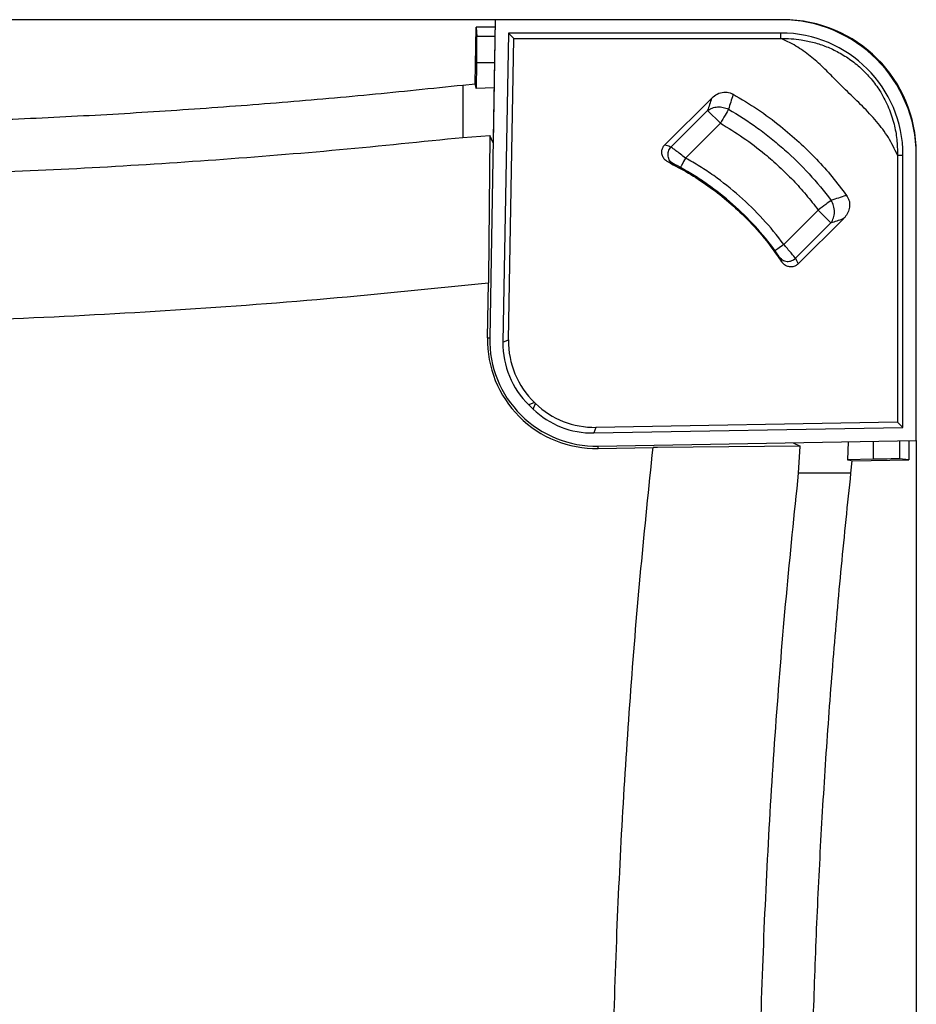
# Paper-space layout '1012-790 Hybird Padfoot' of a CAD drawing. Header units: millimetres. Extents: x 51 to 2966, y 67 to 3970.
# Tile 76 of 110: x 915 to 1251, y 3539 to 3909. Entities that reach past the tile are written whole.
import ezdxf

# ---------------------------------------------------------------- set-up
doc = ezdxf.new("R2010")
doc.units = ezdxf.units.MM

psp = doc.layouts.new('1012-790 Hybird Padfoot')

# ---------------------------------------------------------------- linework, layer by layer
at = {"color": 7, "linetype": 'Continuous', "lineweight": 25}
for p, q in [((1093.3, 3909.03), (209.3, 3909.03)), ((1093.3, 3909.03), (1091.22, 3789.64)), ((1093.3, 3909.03), (1092.5, 3862.86)), ((1200.5, 3909.03), (1093.3, 3909.03)), ((1085.76, 3884.92), (1086.14, 3906.22)), ((1086.14, 3906.22), (1086.42, 3902.78)), ((1093.25, 3906.22), (1086.14, 3906.22)), ((1098.21, 3904.03), (1096.19, 3787.95)), ((1200.5, 3904.03), (1098.21, 3904.03)), ((1100.26, 3901.95), (1098.21, 3904.03)), ((1200.5, 3901.95), (1200.5, 3904.03)), ((1098.28, 3788.82), (1100.26, 3901.95)), ((1100.26, 3901.95), (1200.5, 3901.95)), ((1086.32, 3892.82), (1086.16, 3883.26)), ((1081.14, 3884.5), (1085.76, 3884.92)), ((1081.14, 3884.5), (1081.14, 3864.86)), ((1092.86, 3883.47), (1086.16, 3883.26)), ((1182.51, 3880.78), (1182.59, 3881.06)), ((1156.93, 3862.02), (1174.52, 3879.61)), ((1174.48, 3879.47), (1174.52, 3879.61)), ((1173.01, 3874.95), (1159.25, 3861.19)), ((1173.01, 3874.95), (1177.79, 3870.17)), ((1164.71, 3857.09), (1177.79, 3870.17)), ((1081.14, 3864.86), (1091.22, 3865.5)), ((1091.22, 3865.5), (1090.72, 3811.9)), ((1092.5, 3862.86), (1091.22, 3865.5)), ((1157, 3862), (1156.93, 3862.02)), ((1158.15, 3855.61), (1158.14, 3855.62)), ((1244.22, 3858.23), (1246.3, 3858.23)), ((1244.22, 3858.23), (1244.22, 3757.98)), ((1246.3, 3755.94), (1246.3, 3858.23)), ((1251.3, 3751.03), (1251.3, 3858.23)), ((1224.85, 3842.98), (1225.14, 3843.07)), ((1214.5, 3837.57), (1201.57, 3824.64)), ((1214.5, 3837.57), (1219.28, 3832.79)), ((1205.95, 3819.46), (1219.28, 3832.79)), ((1224.05, 3834.41), (1207.01, 3817.36)), ((1224.05, 3834.41), (1223.9, 3834.36)), ((1200.83, 3818.11), (1200.83, 3818.11)), ((1206.97, 3817.43), (1207.01, 3817.36)), ((1090.72, 3811.9), (1090.71, 3810.25)), ((1090.35, 3789.65), (1090.71, 3810.25)), ((1096.19, 3787.95), (1098.28, 3788.82)), ((1108.03, 3765.29), (1105.93, 3764.42)), ((1105.93, 3764.42), (1107.53, 3762.88)), ((1107.53, 3762.88), (1108.36, 3764.97)), ((1108.36, 3764.97), (1108.03, 3765.29)), ((1131.1, 3756.01), (1130.28, 3753.92)), ((1130.28, 3753.92), (1246.3, 3755.94)), ((1244.22, 3757.98), (1131.1, 3756.01)), ((1244.22, 3757.98), (1246.3, 3755.94)), ((1131.91, 3748.94), (1251.3, 3751.03)), ((1131.93, 3748.07), (1131.91, 3748.94)), ((1131.93, 3748.07), (1152.53, 3748.43)), ((1154.18, 3748.45), (1152.53, 3748.43)), ((1207.77, 3748.95), (1154.18, 3748.45)), ((1205.14, 3750.22), (1207.77, 3748.95)), ((1207.14, 3738.87), (1207.77, 3748.95)), ((1225.75, 3750.58), (1225.54, 3743.88)), ((1248.49, 3750.98), (1248.49, 3743.86)), ((1251.3, 3751.03), (1251.3, 2867.03)), ((1235.09, 3744.05), (1225.54, 3743.88)), ((1248.49, 3743.86), (1245.06, 3744.14)), ((1226.78, 3738.87), (1227.2, 3743.49)), ((1227.2, 3743.49), (1248.49, 3743.86)), ((1226.78, 3738.87), (1207.14, 3738.87))]:
    psp.add_line(p, q, dxfattribs=at)
at = {"color": 8, "linetype": 'Continuous', "lineweight": 25}
for p, q in [((1093.19, 3902.78), (1086.42, 3902.78)), ((1093.02, 3892.82), (1086.32, 3892.82)), ((1090.35, 3789.65), (1091.22, 3789.64)), ((1235.09, 3750.74), (1235.09, 3744.05)), ((1245.06, 3750.92), (1245.06, 3744.14))]:
    psp.add_line(p, q, dxfattribs=at)
at = {"color": 7, "linetype": 'Continuous', "lineweight": 25, "flags": 128}
for points in [[(1086.16, 3883.26), (1085.96, 3884.09), (1085.76, 3884.92)], [(1180.83, 3875.42), (1180.57, 3874.98), (1180.27, 3874.46), (1179.92, 3873.86), (1179.54, 3873.2), (1179.13, 3872.49), (1178.7, 3871.74), (1178.25, 3870.96), (1177.79, 3870.17)], [(1164.71, 3857.09), (1164.34, 3856.42), (1163.98, 3855.78), (1163.66, 3855.18), (1163.37, 3854.66), (1163.13, 3854.22), (1162.94, 3853.89), (1162.82, 3853.68), (1162.78, 3853.59)], [(1219.35, 3841.2), (1218.94, 3840.89), (1218.46, 3840.53), (1217.91, 3840.12), (1217.3, 3839.66), (1216.64, 3839.17), (1215.95, 3838.65), (1215.23, 3838.11), (1214.5, 3837.57)], [(1201.57, 3824.64), (1200.96, 3824.19), (1200.36, 3823.76), (1199.81, 3823.36), (1199.33, 3823), (1198.93, 3822.71), (1198.62, 3822.48), (1198.43, 3822.34), (1198.34, 3822.28)], [(1225.54, 3743.88), (1226.37, 3743.69), (1227.2, 3743.49)]]:
    psp.add_lwpolyline(points, dxfattribs=at)
at = {"color": 7, "linetype": 'Continuous', "lineweight": 25}
for centre, radius, start, end in [((1200.5, 3858.23), 50.8, 0, 90), ((1201.3, 3859.03), 50, 0, 90), ((1200.5, 3858.23), 45.8, 0, 90), ((1131.21, 3788.94), 40.87, 179, 271), ((1131.21, 3788.94), 40, 179, 271)]:
    psp.add_arc(centre, radius, start, end, dxfattribs=at)
for centre, major_axis, ratio, start_param, end_param in [((1086.24, 3892.82), (0.17, 10), 0.008726, 4.712541, 6.196071), ((1130.34, 3788.31), (-29.63, -12.27), 0.997783, 5.87392, 6.692451), ((1128.24, 3787.45), (-29.63, -12.27), 0.997783, 5.87392, 6.692451), ((1129.77, 3785.97), (-11.76, -29.84), 0.997816, 5.891183, 6.675188), ((1130.59, 3788.07), (-11.76, -29.84), 0.997816, 5.891183, 6.675188), ((1235.09, 3743.96), (10, 0.17), 0.008726, 0.087114, 1.570644)]:
    psp.add_ellipse(centre, major_axis=major_axis, ratio=ratio, start_param=start_param, end_param=end_param, dxfattribs=at)
for points, knots in [([(1200.5, 3901.95), (1201.78, 3901.95), (1204.33, 3901.95), (1208.48, 3901.48), (1212.94, 3900.55), (1217.63, 3898.99), (1222.29, 3896.82), (1226.81, 3893.97), (1231.09, 3890.44), (1234.87, 3886.33), (1238.28, 3881.5), (1241.09, 3875.97), (1243.04, 3870.01), (1244.14, 3864.07), (1244.2, 3860.19), (1244.22, 3858.23)], [0, 0, 0, 0, 0.057313, 0.114624, 0.186638, 0.258865, 0.330778, 0.407549, 0.484242, 0.56121, 0.638251, 0.731956, 0.825766, 0.91216, 1, 1, 1, 1]), ([(1244.22, 3858.23), (1243.16, 3860.46), (1241.03, 3864.94), (1236.42, 3870.99), (1231.12, 3876.59), (1225.42, 3882), (1220.17, 3887.25), (1215.29, 3892.26), (1210.28, 3896.48), (1205.33, 3899.78), (1201.92, 3901.31), (1200.5, 3901.95)], [0, 0, 0, 0, 0.118201, 0.236558, 0.361728, 0.487096, 0.612434, 0.716953, 0.82154, 0.925562, 1, 1, 1, 1]), ([(799.34, 3869.29), (811.14, 3869.34), (834.76, 3869.43), (870.17, 3870.18), (905.58, 3871.37), (940.87, 3873.04), (976.05, 3875.18), (1011.11, 3877.8), (1046.15, 3880.85), (1069.48, 3883.29), (1081.14, 3884.5)], [0, 0, 0, 0, 0.125444, 0.25091, 0.376354, 0.50182, 0.62632, 0.75082, 0.87541, 1, 1, 1, 1]), ([(1174.52, 3879.61), (1175.19, 3880.17), (1176.53, 3881.3), (1179.02, 3881.97), (1181.13, 3881.77), (1182.21, 3881.24), (1182.59, 3881.06)], [0, 0, 0, 0, 0.295282, 0.591929, 0.854158, 1, 1, 1, 1]), ([(1182.59, 3881.06), (1185.66, 3879.23), (1191.82, 3875.56), (1200.02, 3869.46), (1207.4, 3863.15), (1213.85, 3856.79), (1219.82, 3850.12), (1223.36, 3845.43), (1225.14, 3843.07)], [0, 0, 0, 0, 0.1863205, 0.3738424, 0.5330381, 0.6929828, 0.8461577, 1, 1, 1, 1]), ([(1174.48, 3879.47), (1174.23, 3878.71), (1173.74, 3877.2), (1173.25, 3875.7), (1173.01, 3874.95)], [0, 0, 0, 0, 0.504319, 1, 1, 1, 1]), ([(1173.01, 3874.95), (1173.52, 3875.34), (1174.1, 3875.65), (1175.36, 3876.11), (1176.03, 3876.24), (1177.42, 3876.33), (1178.13, 3876.27), (1179.52, 3875.98), (1180.19, 3875.74), (1180.83, 3875.42)], [0, 0, 0, 0, 0.25, 0.25, 0.5, 0.5, 0.75, 0.75, 1, 1, 1, 1]), ([(1180.83, 3875.42), (1184.58, 3873.25), (1188.21, 3870.89), (1193.48, 3867.1), (1195.2, 3865.79), (1197.73, 3863.75), (1198.57, 3863.06), (1200.23, 3861.66), (1201.05, 3860.96), (1205.09, 3857.36), (1208.16, 3854.34), (1213.99, 3848), (1216.75, 3844.67), (1219.35, 3841.2)], [0, 0, 0, 0, 0.25, 0.25, 0.375, 0.375, 0.4375, 0.4375, 0.5, 0.5, 0.75, 0.75, 1, 1, 1, 1]), ([(1177.79, 3870.17), (1180.67, 3868.41), (1186.46, 3864.88), (1193.76, 3859.29), (1199.94, 3853.88), (1205.11, 3848.77), (1210, 3843.36), (1213, 3839.5), (1214.5, 3837.57)], [0, 0, 0, 0, 0.204836, 0.411095, 0.557273, 0.703451, 0.851725, 1, 1, 1, 1]), ([(799.34, 3849.64), (815.38, 3849.73), (847.48, 3849.9), (895.06, 3851.26), (942.05, 3853.39), (988.46, 3856.36), (1034.84, 3860.09), (1065.71, 3863.27), (1081.14, 3864.86)], [0, 0, 0, 0, 0.170501, 0.34106, 0.505665, 0.670322, 0.835135, 1, 1, 1, 1]), ([(1158.14, 3855.62), (1157.74, 3855.87), (1156.91, 3856.38), (1156.09, 3857.6), (1155.73, 3858.97), (1155.87, 3860.34), (1156.34, 3861.37), (1156.78, 3861.86), (1156.93, 3862.02)], [0, 0, 0, 0, 0.1869205, 0.3795217, 0.5635805, 0.7401575, 0.9114722, 1, 1, 1, 1]), ([(1159.25, 3861.19), (1158.67, 3861.4), (1157.92, 3861.67), (1157.17, 3861.94), (1157, 3862)], [-0.000000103, -0.000000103, -0.000000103, -0.000000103, 0.006532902, 0.008369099, 0.008369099, 0.008369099, 0.008369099]), ([(1160.14, 3854.91), (1159.62, 3855.19), (1159.16, 3855.59), (1158.48, 3856.58), (1158.25, 3857.17), (1158.08, 3858.38), (1158.13, 3859.01), (1158.51, 3860.19), (1158.83, 3860.74), (1159.25, 3861.19)], [0, 0, 0, 0, 0.25, 0.25, 0.5, 0.5, 0.75, 0.75, 1, 1, 1, 1]), ([(1164.71, 3857.09), (1164.06, 3857.59), (1162.75, 3858.61), (1161.01, 3859.92), (1159.8, 3860.81), (1159.41, 3861.08), (1159.25, 3861.19)], [0, 0, 0, 0, 0.268649, 0.538195, 0.807864, 1, 1, 1, 1]), ([(1158.14, 3855.62), (1160.71, 3854.27), (1165.85, 3851.59), (1173.19, 3846.76), (1180.21, 3841.35), (1187.32, 3834.84), (1194.39, 3827.19), (1198.68, 3821.14), (1200.83, 3818.11)], [0, 0, 0, 0, 0.151299, 0.3026, 0.457885, 0.613171, 0.805589, 1, 1, 1, 1]), ([(1160.14, 3854.91), (1159.81, 3855.03), (1159.15, 3855.27), (1158.49, 3855.5), (1158.15, 3855.61)], [0, 0, 0, 0, 0.497953, 1, 1, 1, 1]), ([(1162.78, 3853.59), (1162.49, 3853.75), (1162.21, 3853.9), (1161.79, 3854.12), (1161.66, 3854.19), (1161.4, 3854.32), (1161.28, 3854.38), (1161.04, 3854.5), (1160.93, 3854.55), (1160.72, 3854.65), (1160.62, 3854.7), (1160.45, 3854.78), (1160.37, 3854.81), (1160.24, 3854.87), (1160.19, 3854.89), (1160.14, 3854.91)], [0, 0, 0, 0, 0.25, 0.25, 0.375, 0.375, 0.5, 0.5, 0.625, 0.625, 0.75, 0.75, 0.875, 0.875, 1, 1, 1, 1]), ([(1201.57, 3824.64), (1199.12, 3827.99), (1196.5, 3831.18), (1190.96, 3837.24), (1188.04, 3840.11), (1181.89, 3845.54), (1178.65, 3848.09), (1174.42, 3851.08), (1173.56, 3851.67), (1171.83, 3852.81), (1170.96, 3853.38), (1168.32, 3855.03), (1166.53, 3856.08), (1164.71, 3857.09)], [0, 0, 0, 0, 0.25, 0.25, 0.5, 0.5, 0.75, 0.75, 0.8125, 0.8125, 0.875, 0.875, 1, 1, 1, 1]), ([(1198.34, 3822.28), (1195.98, 3825.52), (1193.45, 3828.59), (1188.11, 3834.44), (1185.29, 3837.21), (1179.35, 3842.44), (1176.23, 3844.91), (1172.14, 3847.79), (1171.32, 3848.36), (1169.65, 3849.47), (1168.8, 3850.01), (1166.26, 3851.6), (1164.53, 3852.62), (1162.78, 3853.59)], [0, 0, 0, 0, 0.25, 0.25, 0.5, 0.5, 0.75, 0.75, 0.8125, 0.8125, 0.875, 0.875, 1, 1, 1, 1]), ([(1219.28, 3832.79), (1219.66, 3833.29), (1220.33, 3834.52), (1220.72, 3836.82), (1220.37, 3839.22), (1219.73, 3840.6), (1219.35, 3841.2)], [0, 0, 0, 0, 0.250002, 0.500002, 0.750002, 1.000002, 1.000002, 1.000002, 1.000002]), ([(1224.85, 3842.98), (1223.93, 3842.68), (1222.09, 3842.09), (1220.26, 3841.49), (1219.35, 3841.2)], [0, 0, 0, 0, 0.505104, 1, 1, 1, 1]), ([(1225.14, 3843.07), (1225.49, 3842.48), (1226.18, 3841.3), (1226.39, 3839.21), (1225.95, 3837.12), (1225.07, 3835.51), (1224.3, 3834.68), (1224.05, 3834.41)], [0, 0, 0, 0, 0.214534, 0.42911, 0.645624, 0.880107, 1, 1, 1, 1]), ([(1219.28, 3832.79), (1220.04, 3833.05), (1221.58, 3833.57), (1223.12, 3834.09), (1223.9, 3834.36)], [0, 0, 0, 0, 0.4957245, 1, 1, 1, 1]), ([(1199.93, 3819.91), (1199.89, 3819.99), (1199.82, 3820.11), (1199.63, 3820.42), (1199.51, 3820.6), (1199.23, 3821.03), (1199.07, 3821.26), (1198.81, 3821.64), (1198.72, 3821.77), (1198.53, 3822.02), (1198.44, 3822.15), (1198.34, 3822.28)], [0, 0, 0, 0, 0.25, 0.25, 0.5, 0.5, 0.75, 0.75, 0.875, 0.875, 1, 1, 1, 1]), ([(1205.95, 3819.46), (1205.78, 3819.68), (1205.43, 3820.12), (1204.33, 3821.43), (1203, 3822.99), (1202.03, 3824.12), (1201.57, 3824.64)], [0, 0, 0, 0, 0.25751, 0.513872, 0.772643, 1, 1, 1, 1]), ([(1200.83, 3818.11), (1200.68, 3818.42), (1200.39, 3819.02), (1200.08, 3819.62), (1199.93, 3819.91)], [0, 0, 0, 0, 0.503202, 1, 1, 1, 1]), ([(1199.93, 3819.91), (1200.07, 3819.71), (1200.41, 3819.32), (1201.08, 3818.82), (1201.88, 3818.46), (1202.79, 3818.28), (1203.71, 3818.32), (1204.59, 3818.55), (1205.35, 3818.95), (1205.77, 3819.28), (1205.95, 3819.46), (1205.95, 3819.46)], [-0.0000024, -0.0000024, -0.0000024, -0.0000024, 0.1249929, 0.2499929, 0.3749929, 0.4999929, 0.6249929, 0.7499929, 0.8749929, 0.9999929, 0.9999952, 0.9999952, 0.9999952, 0.9999952]), ([(1207.01, 3817.36), (1206.67, 3817.09), (1206, 3816.53), (1204.71, 3816.19), (1203.38, 3816.26), (1202.12, 3816.77), (1201.29, 3817.47), (1200.93, 3817.97), (1200.83, 3818.11)], [0, 0, 0, 0, 0.180453, 0.366338, 0.549311, 0.736673, 0.931074, 1, 1, 1, 1]), ([(1205.95, 3819.46), (1206.12, 3819.12), (1206.47, 3818.45), (1206.8, 3817.77), (1206.97, 3817.43)], [0, 0, 0, 0, 0.500779, 1, 1, 1, 1]), ([(651.3, 3794.52), (672.93, 3794.52), (710.6, 3794.53), (764.31, 3794.47), (812.46, 3794.44), (860.6, 3795.05), (912.96, 3796.7), (969.49, 3799.64), (1030.18, 3804.08), (1070.53, 3808.2), (1090.71, 3810.25)], [0, 0, 0, 0, 0.147447, 0.256863, 0.366278, 0.475715, 0.585152, 0.723428, 0.861723, 1, 1, 1, 1]), ([(1136.79, 3373.9), (1136.8, 3389.95), (1136.82, 3422.04), (1136.7, 3470.18), (1137.32, 3518.32), (1138.82, 3565.6), (1141.08, 3612), (1144.09, 3657.53), (1147.82, 3703.02), (1150.96, 3733.29), (1152.53, 3748.43)], [0, 0, 0, 0, 0.128338, 0.256675, 0.385018, 0.513402, 0.634981, 0.756561, 0.87828, 1, 1, 1, 1]), ([(1191.92, 3457.06), (1192, 3473.11), (1192.17, 3505.21), (1193.54, 3552.78), (1195.67, 3599.78), (1198.64, 3646.19), (1202.36, 3692.57), (1205.55, 3723.43), (1207.14, 3738.87)], [0, 0, 0, 0, 0.170501, 0.34106, 0.505665, 0.670322, 0.835135, 1, 1, 1, 1]), ([(1211.57, 3457.06), (1211.61, 3468.87), (1211.71, 3492.48), (1212.45, 3527.9), (1213.64, 3563.3), (1215.32, 3598.59), (1217.46, 3633.77), (1220.08, 3668.84), (1223.13, 3703.88), (1225.56, 3727.2), (1226.78, 3738.87)], [0, 0, 0, 0, 0.125444, 0.25091, 0.376354, 0.50182, 0.62632, 0.75082, 0.87541, 1, 1, 1, 1])]:
    psp.add_open_spline(points, degree=3, knots=knots, dxfattribs=at)
psp.add_open_spline([(1182.51, 3880.78), (1181.95, 3878.99), (1181.39, 3877.21), (1180.83, 3875.42)], degree=3, dxfattribs=at)

doc.saveas('drawing.dxf')
